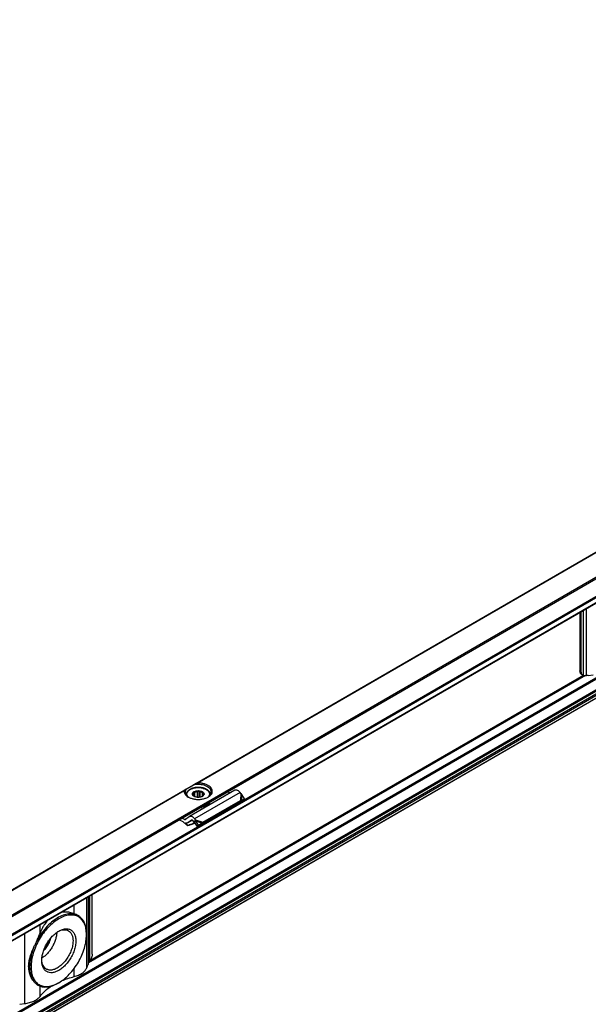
# Model space of a CAD drawing. Header units: millimetres. Extents: x -418 to 2050, y -784 to 1107.
# Tile 58 of 61: x 1319 to 1460, y 861 to 1106. Entities that reach past the tile are written whole.
import ezdxf

# ---------------------------------------------------------------- set-up
doc = ezdxf.new("R2010")
doc.units = ezdxf.units.MM

# ---------------------------------------------------------------- blocks, each defined once
blk = doc.blocks.new('SOPORTE_SV2__33', base_point=(669.09, 483.45))
at = {"color": 7, "linetype": 'Continuous'}
for p, q in [((1690.9, 1106.28), (669.13, 514.91)), ((676.25, 512.46), (1695.98, 1102.65)), ((686.72, 512.44), (1687.28, 1091.53)), ((1688.38, 1068.47), (687.82, 489.38)), ((1457.86, 958.75), (1457.86, 944.23)), ((1458.2, 944.04), (1458.2, 958.95)), ((1458.28, 943.32), (1458.61, 943.13)), ((1459.95, 943.03), (1461.19, 943.19)), ((1372.06, 914.45), (1360.74, 907.9)), ((1363.13, 912.69), (1363.13, 914.34)), ((1359.93, 913.36), (1359.93, 913.29)), ((1361.65, 913.15), (1361.65, 913.29)), ((1361.74, 913.07), (1361.74, 913.7)), ((1361.79, 913.03), (1361.79, 914.03)), ((1362.13, 912.82), (1362.13, 913.99)), ((1362.79, 912.69), (1362.79, 914.15)), ((1363.42, 912.73), (1363.42, 914.1)), ((1363.98, 912.94), (1363.98, 913.84)), ((1364.1, 906.56), (1373.42, 911.95)), ((1364.22, 913.29), (1364.22, 913.51)), ((1365.93, 913.36), (1365.93, 913.29)), ((1370.87, 913.76), (1370.2, 914.1)), ((1373.19, 911.62), (1373.84, 911.97)), ((1373.42, 911.95), (1373.2, 911.66)), ((1373.7, 911.98), (1373.34, 911.74)), ((1373.56, 913.62), (1373.36, 913.88)), ((1373.7, 911.98), (1374.44, 912.37)), ((1374.44, 912.37), (1373.82, 913.39)), ((1374.44, 912.37), (1373.84, 911.97)), ((1363.74, 906.07), (1373.05, 911.46)), ((1363.83, 910.36), (1363.83, 910.19)), ((1364.3, 910.47), (1364.3, 910.3)), ((1373.09, 911.51), (1373.05, 911.46)), ((1373.2, 911.66), (1373.09, 911.51)), ((1373.34, 911.74), (1373.29, 911.7)), ((1359.19, 906.58), (1358.13, 907.11)), ((1359.56, 907.21), (1358.89, 907.55)), ((1360.7, 907.87), (1359.8, 907.21)), ((1361.47, 907.02), (1360.29, 906.33)), ((1361.23, 907.03), (1360.34, 906.37)), ((1362.25, 907.07), (1362.03, 906.78)), ((1362.25, 907.07), (1362.04, 907.33)), ((1360.33, 905.74), (1360.28, 905.62)), ((1362.19, 906.24), (1361.53, 906.03)), ((1361.58, 906.15), (1361.55, 906.08)), ((1361.58, 906.15), (1362.13, 906.33)), ((1361.88, 906.59), (1361.68, 906.85)), ((1362.03, 906.78), (1361.88, 906.59)), ((1362.15, 906.6), (1362.02, 906.5)), ((1362.66, 905.5), (1362.02, 906.5)), ((1362.36, 906.75), (1362.15, 906.6)), ((1363, 905.75), (1362.36, 906.75)), ((1362.66, 905.5), (1363.58, 906.07)), ((1363, 905.75), (1362.66, 905.5)), ((1363, 905.75), (1363.92, 906.32)), ((1363.92, 906.32), (1363.58, 906.07)), ((1363.88, 906.27), (1363.74, 906.07)), ((1364.1, 906.56), (1363.88, 906.27)), ((1336.58, 873.65), (1336.58, 888.56)), ((1333.08, 883.27), (1333.04, 883.29)), ((1335.14, 878.5), (1335.14, 878.7)), ((1335.22, 870.29), (1335.5, 871)), ((1323.06, 865.96), (1323.03, 865.98)), ((1328.23, 866.54), (1328.05, 866.44)), ((1318.53, 861.18), (1319.77, 861.34))]:
    blk.add_line(p, q, dxfattribs=at)
at = {"color": 3, "linetype": 'Continuous'}
for p, q in [((676.05, 512.73), (1695.98, 1103.04)), ((686.62, 514.08), (1687.18, 1093.17)), ((686.76, 513.83), (1687.32, 1092.93)), ((686.76, 512.53), (1687.32, 1091.63)), ((1687.18, 1072.79), (686.62, 493.69)), ((1687.32, 1072.54), (686.76, 493.45)), ((1687.32, 1069.94), (686.76, 490.85)), ((1687.52, 1069.68), (686.97, 490.58)), ((1688.63, 1069.66), (688.07, 490.57)), ((1688.82, 1069.34), (688.27, 490.24)), ((1688.41, 1068.5), (687.85, 489.41)), ((1362.35, 916.13), (1500.96, 996.35)), ((1362.65, 916.23), (1500.87, 996.23)), ((1458.76, 943.06), (1458.76, 959.28)), ((1459.49, 943), (1459.49, 959.7)), ((1457.86, 944.23), (1458.2, 944.04)), ((1459.27, 943.01), (1335.68, 871.48)), ((1458.79, 943.06), (1335.99, 871.98)), ((1220.93, 834.28), (1359.54, 914.5)), ((1221.23, 834.38), (1359.45, 914.38)), ((1373.36, 913.88), (1362.04, 907.33)), ((1373.56, 913.62), (1373.42, 911.95)), ((1373.82, 913.39), (1373.7, 911.98)), ((1359.56, 907.21), (1360.7, 907.87)), ((1361.47, 907.02), (1360.34, 906.37)), ((1361.23, 907.03), (1361.26, 907.04)), ((1362.25, 907.07), (1364.1, 906.56)), ((1361.55, 906.08), (1361.53, 906.03)), ((1362.07, 906.43), (1361.58, 906.15)), ((1362.36, 906.75), (1363.92, 906.32)), ((1335.22, 870.29), (1335.22, 887.77)), ((1335.61, 871.3), (1335.61, 888)), ((1336.01, 872.02), (1336.01, 888.23)), ((1332.07, 883.73), (1332.07, 885.95)), ((1323.58, 878.82), (1323.58, 881.03)), ((1319.77, 861.34), (1319.77, 878.83)), ((1332.07, 868.08), (1332.07, 870.11)), ((1323.58, 863.16), (1323.58, 865.72))]:
    blk.add_line(p, q, dxfattribs=at)
at = {"color": 7, "linetype": 'Continuous'}
for points, knots in [([(1458.28, 943.32), (1458.21, 943.37), (1458.09, 943.46), (1457.96, 943.68), (1457.88, 943.94), (1457.87, 944.13), (1457.86, 944.23)], [0, 0, 0, 0, 0.227705, 0.471506, 0.742556, 1.04556, 1.04556, 1.04556, 1.04556]), ([(1458.61, 943.13), (1458.55, 943.17), (1458.42, 943.27), (1458.29, 943.48), (1458.21, 943.75), (1458.2, 943.94), (1458.2, 944.04)], [0, 0, 0, 0, 0.227705, 0.471506, 0.742556, 1.04556, 1.04556, 1.04556, 1.04556]), ([(1458.76, 943.06), (1458.74, 943.07), (1458.68, 943.09), (1458.63, 943.11), (1458.61, 943.13)], [0, 0, 0, 0, 0.0838297, 0.1668091, 0.1668091, 0.1668091, 0.1668091]), ([(1458.76, 943.06), (1458.81, 943.05), (1458.92, 943.03), (1459.09, 943.01), (1459.28, 943), (1459.42, 943), (1459.49, 943)], [0, 0, 0, 0, 0.1502726, 0.3200426, 0.5180519, 0.7310186, 0.7310186, 0.7310186, 0.7310186]), ([(1459.95, 943.03), (1459.88, 943.02), (1459.72, 943), (1459.57, 943), (1459.49, 943)], [0, 0, 0, 0, 0.2337301, 0.4640681, 0.4640681, 0.4640681, 0.4640681]), ([(1359.45, 914.38), (1359.44, 914.23), (1359.43, 913.92), (1359.64, 913.48), (1359.99, 913.08), (1360.3, 912.88), (1360.47, 912.78)], [0, 0, 0, 0, 0.44015, 0.904989, 1.424584, 2.012291, 2.012291, 2.012291, 2.012291]), ([(1359.54, 914.5), (1359.53, 914.49), (1359.51, 914.48), (1359.48, 914.45), (1359.46, 914.42), (1359.45, 914.39), (1359.45, 914.38)], [0, 0, 0, 0, 0.0466591, 0.0792523, 0.1220149, 0.1619348, 0.1619348, 0.1619348, 0.1619348]), ([(1359.93, 914.73), (1359.89, 914.71), (1359.83, 914.67), (1359.73, 914.61), (1359.63, 914.55), (1359.57, 914.52), (1359.54, 914.5)], [0, 0, 0, 0, 0.1199709, 0.235563, 0.3435884, 0.4474869, 0.4474869, 0.4474869, 0.4474869]), ([(1359.93, 914.73), (1359.86, 914.61), (1359.72, 914.39), (1359.7, 914.13), (1359.68, 914.01)], [0, 0, 0, 0, 0.3959861, 0.7662165, 0.7662165, 0.7662165, 0.7662165]), ([(1359.93, 914.73), (1359.99, 914.76), (1360.13, 914.85), (1360.37, 914.98), (1360.65, 915.14), (1360.97, 915.33), (1361.32, 915.53), (1361.57, 915.68), (1361.7, 915.75)], [0, 0, 0, 0, 0.21784, 0.49188, 0.81738, 1.188711, 1.599453, 2.042502, 2.042502, 2.042502, 2.042502]), ([(1365.93, 913.36), (1365.93, 913.41), (1365.93, 913.5), (1365.9, 913.64), (1365.86, 913.78), (1365.79, 913.92), (1365.71, 914.06), (1365.6, 914.21), (1365.46, 914.35), (1365.3, 914.49), (1365.11, 914.63), (1364.91, 914.73), (1364.75, 914.82), (1364.6, 914.88), (1364.46, 914.93), (1364.25, 915), (1363.98, 915.07), (1363.71, 915.12), (1363.48, 915.15), (1363.3, 915.17), (1363.12, 915.18), (1362.87, 915.18), (1362.57, 915.17), (1362.21, 915.13), (1361.87, 915.07), (1361.61, 915), (1361.41, 914.93), (1361.26, 914.88), (1361.12, 914.81), (1360.95, 914.73), (1360.76, 914.62), (1360.56, 914.48), (1360.4, 914.34), (1360.26, 914.2), (1360.16, 914.06), (1360.08, 913.92), (1360.01, 913.78), (1359.97, 913.65), (1359.94, 913.5), (1359.94, 913.41), (1359.93, 913.36)], [0, 0, 0, 0, 0.150744, 0.28217, 0.428948, 0.580599, 0.746621, 0.919995, 1.135328, 1.329109, 1.575694, 1.833926, 1.988071, 2.131405, 2.302704, 2.460444, 2.787918, 3.123979, 3.292531, 3.481424, 3.663987, 3.846984, 4.210121, 4.569868, 4.940267, 5.2334, 5.39114, 5.562439, 5.712791, 5.859918, 6.140866, 6.364733, 6.589707, 6.773851, 6.947224, 7.113246, 7.25353, 7.411672, 7.543098, 7.693842, 7.693842, 7.693842, 7.693842]), ([(1362.35, 916.13), (1362.3, 916.1), (1362.19, 916.03), (1362.02, 915.94), (1361.86, 915.84), (1361.75, 915.78), (1361.7, 915.75)], [0, 0, 0, 0, 0.1931283, 0.3830345, 0.5738856, 0.7596897, 0.7596897, 0.7596897, 0.7596897]), ([(1366.18, 914.01), (1366.16, 914.17), (1366.12, 914.5), (1365.8, 914.93), (1365.33, 915.31), (1364.73, 915.6), (1364.02, 915.8), (1363.25, 915.9), (1362.47, 915.9), (1361.95, 915.8), (1361.7, 915.75)], [0, 0, 0, 0, 0.466803, 0.982486, 1.574651, 2.247055, 2.986259, 3.768129, 4.562817, 5.338886, 5.338886, 5.338886, 5.338886]), ([(1361.78, 914.03), (1361.87, 914.09), (1362.07, 914.21), (1362.41, 914.31), (1362.79, 914.37), (1363.18, 914.36), (1363.55, 914.29), (1363.88, 914.17), (1364.15, 914), (1364.33, 913.79), (1364.4, 913.55), (1364.35, 913.3), (1364.2, 913.08), (1364.04, 912.98), (1363.96, 912.93)], [0, 0, 0, 0, 0.323162, 0.68559, 1.073338, 1.468156, 1.850703, 2.203563, 2.5146, 2.781313, 3.016137, 3.247277, 3.505123, 3.805981, 3.805981, 3.805981, 3.805981]), ([(1362.65, 916.23), (1362.64, 916.23), (1362.61, 916.23), (1362.57, 916.22), (1362.54, 916.21), (1362.48, 916.19), (1362.42, 916.17), (1362.38, 916.14), (1362.35, 916.13)], [0, 0, 0, 0, 0.0417273, 0.0795377, 0.1149772, 0.1588504, 0.2459383, 0.316448, 0.316448, 0.316448, 0.316448]), ([(1365.4, 912.78), (1365.58, 912.9), (1365.93, 913.12), (1366.3, 913.58), (1366.47, 914.09), (1366.4, 914.62), (1366.12, 915.1), (1365.66, 915.52), (1365.04, 915.86), (1364.31, 916.1), (1363.5, 916.24), (1362.94, 916.24), (1362.65, 916.23)], [0, 0, 0, 0, 0.654342, 1.224137, 1.732643, 2.227964, 2.764666, 3.378442, 4.0789, 4.855555, 5.685062, 6.536808, 6.536808, 6.536808, 6.536808]), ([(1362.79, 914.15), (1362.82, 914.16), (1362.88, 914.19), (1362.96, 914.24), (1363.05, 914.29), (1363.1, 914.32), (1363.13, 914.34)], [0, 0, 0, 0, 0.0951655, 0.1948316, 0.2905211, 0.3910209, 0.3910209, 0.3910209, 0.3910209]), ([(1363.13, 914.34), (1363.15, 914.32), (1363.2, 914.28), (1363.27, 914.21), (1363.34, 914.15), (1363.39, 914.12), (1363.42, 914.1)], [0, 0, 0, 0, 0.0985006, 0.1917338, 0.2880791, 0.3793, 0.3793, 0.3793, 0.3793]), ([(1373.36, 913.88), (1373.29, 913.96), (1373.16, 914.12), (1372.93, 914.31), (1372.69, 914.44), (1372.46, 914.52), (1372.24, 914.53), (1372.12, 914.47), (1372.06, 914.45)], [0, 0, 0, 0, 0.318961, 0.616971, 0.88702, 1.126112, 1.337253, 1.531194, 1.531194, 1.531194, 1.531194]), ([(1359.68, 914.01), (1359.7, 913.89), (1359.72, 913.65), (1359.91, 913.3), (1360.19, 912.98), (1360.43, 912.81), (1360.56, 912.73)], [0, 0, 0, 0, 0.35601, 0.735085, 1.153705, 1.619508, 1.619508, 1.619508, 1.619508]), ([(1360.47, 912.78), (1360.71, 912.66), (1361.2, 912.42), (1362.04, 912.23), (1362.93, 912.16), (1363.82, 912.23), (1364.66, 912.42), (1365.16, 912.66), (1365.4, 912.78)], [0, 0, 0, 0, 0.790454, 1.654841, 2.55911, 3.463379, 4.327766, 5.11822, 5.11822, 5.11822, 5.11822]), ([(1361.91, 912.93), (1361.84, 912.97), (1361.7, 913.07), (1361.55, 913.25), (1361.47, 913.46), (1361.49, 913.67), (1361.6, 913.87), (1361.72, 913.98), (1361.78, 914.03)], [0, 0, 0, 0, 0.266969, 0.499966, 0.707901, 0.909447, 1.126313, 1.37333, 1.37333, 1.37333, 1.37333]), ([(1361.6, 913.2), (1361.6, 913.21), (1361.61, 913.22), (1361.62, 913.24), (1361.64, 913.26), (1361.64, 913.28), (1361.65, 913.29)], [0, 0, 0, 0, 0.020855, 0.0441775, 0.0727875, 0.1049394, 0.1049394, 0.1049394, 0.1049394]), ([(1361.89, 912.95), (1361.86, 912.97), (1361.81, 913.01), (1361.74, 913.07), (1361.67, 913.13), (1361.62, 913.18), (1361.6, 913.2)], [0, 0, 0, 0, 0.0912877, 0.1877075, 0.2808739, 0.3793, 0.3793, 0.3793, 0.3793]), ([(1361.63, 913.4), (1361.64, 913.45), (1361.65, 913.56), (1361.71, 913.65), (1361.74, 913.7)], [0, 0, 0, 0, 0.1571311, 0.3264228, 0.3264228, 0.3264228, 0.3264228]), ([(1361.65, 913.29), (1361.64, 913.31), (1361.64, 913.34), (1361.63, 913.38), (1361.63, 913.4)], [0, 0, 0, 0, 0.0541749, 0.1078159, 0.1078159, 0.1078159, 0.1078159]), ([(1361.74, 913.7), (1361.75, 913.73), (1361.76, 913.78), (1361.77, 913.86), (1361.78, 913.94), (1361.79, 914), (1361.79, 914.03)], [0, 0, 0, 0, 0.0765587, 0.1596244, 0.2416197, 0.3297372, 0.3297372, 0.3297372, 0.3297372]), ([(1361.79, 914.03), (1361.82, 914.02), (1361.88, 914.01), (1361.96, 914), (1362.05, 913.99), (1362.1, 913.99), (1362.13, 913.99)], [0, 0, 0, 0, 0.0854141, 0.1678268, 0.2551165, 0.3400891, 0.3400891, 0.3400891, 0.3400891]), ([(1361.97, 912.89), (1361.95, 912.9), (1361.93, 912.92), (1361.9, 912.94), (1361.89, 912.95)], [0, 0, 0, 0, 0.051152, 0.100932, 0.100932, 0.100932, 0.100932]), ([(1363.96, 912.93), (1363.86, 912.88), (1363.65, 912.78), (1363.3, 912.7), (1362.93, 912.67), (1362.57, 912.7), (1362.22, 912.78), (1362.01, 912.88), (1361.91, 912.93)], [0, 0, 0, 0, 0.327474, 0.685577, 1.060203, 1.434829, 1.792932, 2.120405, 2.120405, 2.120405, 2.120405]), ([(1362.13, 913.99), (1362.23, 914.03), (1362.45, 914.11), (1362.67, 914.13), (1362.79, 914.15)], [0, 0, 0, 0, 0.3288441, 0.6820628, 0.6820628, 0.6820628, 0.6820628]), ([(1363.42, 914.1), (1363.52, 914.07), (1363.73, 914.01), (1363.9, 913.9), (1363.98, 913.84)], [0, 0, 0, 0, 0.3295971, 0.6222375, 0.6222375, 0.6222375, 0.6222375]), ([(1364.07, 913), (1364.06, 912.99), (1364.03, 912.97), (1363.99, 912.95), (1363.95, 912.93), (1363.94, 912.91), (1363.93, 912.91)], [0, 0, 0, 0, 0.0560233, 0.110517, 0.1433848, 0.1757255, 0.1757255, 0.1757255, 0.1757255]), ([(1363.98, 913.84), (1364.01, 913.84), (1364.06, 913.83), (1364.13, 913.83), (1364.2, 913.83), (1364.25, 913.83), (1364.27, 913.83)], [0, 0, 0, 0, 0.0732353, 0.1477483, 0.2173539, 0.2890485, 0.2890485, 0.2890485, 0.2890485]), ([(1364.12, 913.1), (1364.12, 913.09), (1364.11, 913.07), (1364.1, 913.04), (1364.09, 913.02), (1364.08, 913.01), (1364.07, 913)], [0, 0, 0, 0, 0.0321402, 0.0607412, 0.0840751, 0.1049394, 0.1049394, 0.1049394, 0.1049394]), ([(1364.23, 913.4), (1364.23, 913.35), (1364.22, 913.24), (1364.16, 913.14), (1364.12, 913.1)], [0, 0, 0, 0, 0.1571311, 0.3264228, 0.3264228, 0.3264228, 0.3264228]), ([(1364.27, 913.83), (1364.27, 913.8), (1364.26, 913.75), (1364.25, 913.66), (1364.23, 913.58), (1364.23, 913.53), (1364.22, 913.51)], [0, 0, 0, 0, 0.0879914, 0.1698783, 0.2530704, 0.3297372, 0.3297372, 0.3297372, 0.3297372]), ([(1364.22, 913.51), (1364.22, 913.49), (1364.23, 913.45), (1364.23, 913.42), (1364.23, 913.4)], [0, 0, 0, 0, 0.0541749, 0.1078159, 0.1078159, 0.1078159, 0.1078159]), ([(1365.31, 912.73), (1365.44, 912.81), (1365.68, 912.98), (1365.96, 913.3), (1366.15, 913.65), (1366.17, 913.89), (1366.18, 914.01)], [0, 0, 0, 0, 0.465803, 0.884422, 1.263498, 1.619508, 1.619508, 1.619508, 1.619508]), ([(1373.42, 911.95), (1373.44, 911.95), (1373.49, 911.96), (1373.56, 911.97), (1373.63, 911.98), (1373.68, 911.98), (1373.7, 911.98)], [0, 0, 0, 0, 0.0787847, 0.1486466, 0.2222457, 0.2863987, 0.2863987, 0.2863987, 0.2863987]), ([(1373.82, 913.39), (1373.8, 913.41), (1373.76, 913.45), (1373.7, 913.51), (1373.63, 913.57), (1373.58, 913.6), (1373.56, 913.62)], [0, 0, 0, 0, 0.0895884, 0.1740072, 0.2614357, 0.3493827, 0.3493827, 0.3493827, 0.3493827]), ([(1363.34, 910.13), (1363.43, 910.14), (1363.59, 910.15), (1363.75, 910.18), (1363.83, 910.19)], [0, 0, 0, 0, 0.2478533, 0.4926849, 0.4926849, 0.4926849, 0.4926849]), ([(1363.7, 910.33), (1363.72, 910.34), (1363.77, 910.34), (1363.81, 910.35), (1363.83, 910.36)], [0, 0, 0, 0, 0.0692133, 0.138122, 0.138122, 0.138122, 0.138122]), ([(1363.82, 910.4), (1363.82, 910.4), (1363.82, 910.38), (1363.83, 910.36), (1363.83, 910.36)], [0, 0, 0, 0, 0.02444959, 0.05025209, 0.05025209, 0.05025209, 0.05025209]), ([(1364.3, 910.3), (1364.28, 910.32), (1364.24, 910.36), (1364.15, 910.38), (1364.06, 910.39), (1363.97, 910.38), (1363.88, 910.35), (1363.85, 910.31), (1363.83, 910.29)], [0, 0, 0, 0, 0.0735367, 0.1621451, 0.2593074, 0.3554137, 0.4412023, 0.5113348, 0.5113348, 0.5113348, 0.5113348]), ([(1364.07, 910.53), (1364.06, 910.52), (1364.04, 910.52), (1364.02, 910.52), (1364.01, 910.51)], [0, 0, 0, 0, 0.03050122, 0.06108402, 0.06108402, 0.06108402, 0.06108402]), ([(1365.73, 911.51), (1365.65, 911.4), (1365.46, 911.17), (1365.07, 910.9), (1364.6, 910.67), (1364.25, 910.58), (1364.07, 910.53)], [0, 0, 0, 0, 0.419388, 0.890235, 1.411843, 1.976413, 1.976413, 1.976413, 1.976413]), ([(1364.3, 910.47), (1364.29, 910.47), (1364.27, 910.49), (1364.23, 910.52), (1364.19, 910.53), (1364.15, 910.54), (1364.14, 910.54)], [0, 0, 0, 0, 0.0384222, 0.0817, 0.1294604, 0.180702, 0.180702, 0.180702, 0.180702]), ([(1364.3, 910.3), (1364.5, 910.37), (1364.88, 910.5), (1365.37, 910.81), (1365.74, 911.17), (1365.85, 911.47), (1365.91, 911.61)], [0, 0, 0, 0, 0.641245, 1.215663, 1.718015, 2.160758, 2.160758, 2.160758, 2.160758]), ([(1364.3, 910.47), (1364.47, 910.53), (1364.82, 910.64), (1365.26, 910.9), (1365.62, 911.2), (1365.77, 911.45), (1365.84, 911.57)], [0, 0, 0, 0, 0.56497, 1.079819, 1.539194, 1.947249, 1.947249, 1.947249, 1.947249]), ([(1373.29, 911.7), (1373.27, 911.69), (1373.23, 911.66), (1373.18, 911.62), (1373.13, 911.57), (1373.1, 911.53), (1373.09, 911.51)], [0, 0, 0, 0, 0.0725893, 0.1438649, 0.2109587, 0.2850885, 0.2850885, 0.2850885, 0.2850885]), ([(1359.56, 907.21), (1359.6, 907.2), (1359.68, 907.16), (1359.75, 907.19), (1359.79, 907.2)], [0, 0, 0, 0, 0.1279345, 0.2345827, 0.2345827, 0.2345827, 0.2345827]), ([(1359.79, 907.2), (1359.79, 907.2), (1359.8, 907.21), (1359.8, 907.21), (1359.8, 907.21)], [0, 0, 0, 0, 0.00929629, 0.01861192, 0.01861192, 0.01861192, 0.01861192]), ([(1360.74, 907.9), (1360.74, 907.9), (1360.72, 907.89), (1360.7, 907.88), (1360.7, 907.87)], [0, 0, 0, 0, 0.02788887, 0.05583578, 0.05583578, 0.05583578, 0.05583578]), ([(1362.04, 907.33), (1361.98, 907.41), (1361.84, 907.57), (1361.61, 907.76), (1361.38, 907.9), (1361.15, 907.97), (1360.93, 907.98), (1360.8, 907.93), (1360.74, 907.9)], [0, 0, 0, 0, 0.318961, 0.616971, 0.88702, 1.126112, 1.337253, 1.531194, 1.531194, 1.531194, 1.531194]), ([(1361.24, 907.04), (1361.24, 907.03), (1361.24, 907.03), (1361.23, 907.03), (1361.23, 907.03)], [0, 0, 0, 0, 0.00929629, 0.01861192, 0.01861192, 0.01861192, 0.01861192]), ([(1361.68, 906.85), (1361.64, 906.88), (1361.58, 906.96), (1361.46, 907.03), (1361.34, 907.07), (1361.28, 907.05), (1361.24, 907.04)], [0, 0, 0, 0, 0.1568648, 0.2952629, 0.4107357, 0.5088861, 0.5088861, 0.5088861, 0.5088861]), ([(1362.36, 906.75), (1362.35, 906.78), (1362.33, 906.83), (1362.31, 906.92), (1362.28, 906.99), (1362.26, 907.05), (1362.25, 907.07)], [0, 0, 0, 0, 0.0870644, 0.1713182, 0.2563993, 0.3377326, 0.3377326, 0.3377326, 0.3377326]), ([(1359.19, 906.58), (1359.38, 906.43), (1359.76, 906.13), (1360.1, 905.79), (1360.28, 905.62)], [0, 0, 0, 0, 0.715526, 1.456391, 1.456391, 1.456391, 1.456391]), ([(1360.33, 905.74), (1360.23, 905.84), (1360.02, 906.05), (1359.81, 906.23), (1359.71, 906.33)], [0, 0, 0, 0, 0.4316811, 0.8556339, 0.8556339, 0.8556339, 0.8556339]), ([(1360.29, 906.33), (1360.25, 906.32), (1360.16, 906.27), (1360.02, 906.26), (1359.86, 906.27), (1359.76, 906.31), (1359.71, 906.33)], [0, 0, 0, 0, 0.1366038, 0.2796085, 0.4340577, 0.602995, 0.602995, 0.602995, 0.602995]), ([(1361.53, 906.03), (1361.42, 905.99), (1361.22, 905.93), (1360.9, 905.82), (1360.59, 905.72), (1360.38, 905.65), (1360.28, 905.62)], [0, 0, 0, 0, 0.327853, 0.656243, 0.984703, 1.313673, 1.313673, 1.313673, 1.313673]), ([(1360.34, 906.37), (1360.33, 906.36), (1360.31, 906.35), (1360.3, 906.34), (1360.29, 906.33)], [0, 0, 0, 0, 0.02794691, 0.05583578, 0.05583578, 0.05583578, 0.05583578]), ([(1360.33, 905.74), (1360.43, 905.78), (1360.64, 905.85), (1360.96, 905.95), (1361.27, 906.05), (1361.48, 906.11), (1361.58, 906.15)], [0, 0, 0, 0, 0.32976, 0.658974, 0.988128, 1.316736, 1.316736, 1.316736, 1.316736]), ([(1362.02, 906.5), (1362.01, 906.51), (1361.99, 906.52), (1361.95, 906.54), (1361.92, 906.56), (1361.89, 906.58), (1361.88, 906.59)], [0, 0, 0, 0, 0.0408745, 0.0819997, 0.1230501, 0.1643534, 0.1643534, 0.1643534, 0.1643534]), ([(1363.58, 906.07), (1363.6, 906.07), (1363.62, 906.07), (1363.66, 906.07), (1363.7, 906.07), (1363.72, 906.07), (1363.74, 906.07)], [0, 0, 0, 0, 0.0384606, 0.076677, 0.1145063, 0.152093, 0.152093, 0.152093, 0.152093]), ([(1363.92, 906.32), (1363.94, 906.34), (1363.97, 906.38), (1364.01, 906.44), (1364.06, 906.5), (1364.09, 906.54), (1364.1, 906.56)], [0, 0, 0, 0, 0.0782267, 0.1539657, 0.2272702, 0.2977257, 0.2977257, 0.2977257, 0.2977257]), ([(1364.1, 906.56), (1364.1, 906.56), (1364.1, 906.56), (1364.1, 906.56), (1364.1, 906.56)], [0, 0, 0, 0, 0.001710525, 0.003419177, 0.003419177, 0.003419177, 0.003419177]), ([(1335.14, 878.5), (1335.12, 878.99), (1335.08, 879.93), (1334.69, 881.22), (1334.05, 882.27), (1333.16, 883.01), (1332.07, 883.4), (1330.84, 883.43), (1329.53, 883.11), (1328.18, 882.47), (1326.85, 881.53), (1325.56, 880.33), (1324.38, 878.91), (1323.35, 877.33), (1322.49, 875.64), (1321.86, 873.91), (1321.44, 872.2), (1321.38, 871.06), (1321.36, 870.52)], [0, 0, 0, 0, 1.480431, 2.804381, 3.995055, 5.107386, 6.220508, 7.413285, 8.740065, 10.223482, 11.859406, 13.624365, 15.481842, 17.387266, 19.292229, 21.148356, 22.911188, 24.544405, 24.544405, 24.544405, 24.544405]), ([(1333.08, 883.27), (1332.72, 883.43), (1331.96, 883.77), (1330.62, 883.75), (1329.23, 883.38), (1327.79, 882.65), (1326.37, 881.6), (1325.02, 880.26), (1323.78, 878.7), (1323.11, 877.53), (1322.77, 876.94)], [0, 0, 0, 0, 1.188653, 2.468107, 3.899292, 5.505218, 7.277699, 9.186534, 11.187082, 13.226255, 13.226255, 13.226255, 13.226255]), ([(1332.07, 883.73), (1331.9, 883.79), (1331.55, 883.91), (1331, 884.04), (1330.45, 884.12), (1329.89, 884.14), (1329.34, 884.12), (1328.96, 884.07), (1328.77, 884.03), (1328.75, 884.02), (1328.74, 884.02)], [0, 0, 0, 0, 0.557599, 1.114899, 1.672449, 2.231324, 2.78406, 3.340538, 3.362731, 3.384839, 3.384839, 3.384839, 3.384839]), ([(1332.07, 883.73), (1332.16, 883.7), (1332.34, 883.63), (1332.59, 883.53), (1332.82, 883.41), (1332.97, 883.33), (1333.04, 883.29)], [0, 0, 0, 0, 0.283447, 0.558742, 0.817664, 1.069222, 1.069222, 1.069222, 1.069222]), ([(1333.38, 883.08), (1333.33, 883.11), (1333.23, 883.18), (1333.13, 883.24), (1333.08, 883.27)], [0, 0, 0, 0, 0.1747046, 0.3490898, 0.3490898, 0.3490898, 0.3490898]), ([(1333.38, 883.08), (1333.44, 883.02), (1333.57, 882.91), (1333.75, 882.73), (1333.93, 882.56), (1334.03, 882.44), (1334.09, 882.38)], [0, 0, 0, 0, 0.2591166, 0.5123818, 0.7548335, 0.9924199, 0.9924199, 0.9924199, 0.9924199]), ([(1335.14, 878.7), (1335.13, 879.07), (1335.11, 879.77), (1334.9, 880.76), (1334.59, 881.65), (1334.25, 882.15), (1334.09, 882.38)], [0, 0, 0, 0, 1.089484, 2.097976, 3.029125, 3.894212, 3.894212, 3.894212, 3.894212]), ([(1325.54, 882.17), (1325.53, 882.16), (1325.52, 882.15), (1325.36, 881.98), (1325.09, 881.66), (1324.77, 881.21), (1324.52, 880.81), (1324.3, 880.43), (1324.06, 879.97), (1323.81, 879.43), (1323.66, 879.02), (1323.58, 878.82)], [0, 0, 0, 0, 0.024153, 0.04835, 0.68469, 1.286767, 1.694428, 2.123746, 2.575962, 3.249046, 3.905497, 3.905497, 3.905497, 3.905497]), ([(1328.27, 879.41), (1328.57, 879.57), (1329.15, 879.86), (1330.07, 880.03), (1330.91, 879.92), (1331.62, 879.5), (1332.13, 878.83), (1332.44, 877.95), (1332.53, 876.91), (1332.41, 875.77), (1332.09, 874.56), (1331.59, 873.35), (1330.92, 872.2), (1330.12, 871.16), (1329.25, 870.27), (1328.57, 869.83), (1328.25, 869.62)], [0, 0, 0, 0, 1.031569, 1.939191, 2.750204, 3.524049, 4.335656, 5.244234, 6.276854, 7.431623, 8.686326, 10.005829, 11.347826, 12.667695, 13.92309, 15.078797, 15.078797, 15.078797, 15.078797]), ([(1322.77, 876.94), (1322.85, 877.1), (1322.99, 877.41), (1323.2, 877.88), (1323.4, 878.35), (1323.52, 878.66), (1323.58, 878.82)], [0, 0, 0, 0, 0.519779, 1.03101, 1.543522, 2.042905, 2.042905, 2.042905, 2.042905]), ([(1324.01, 872.05), (1324.03, 872.39), (1324.06, 873.09), (1324.32, 874.14), (1324.71, 875.21), (1325.24, 876.25), (1325.88, 877.23), (1326.61, 878.1), (1327.4, 878.85), (1327.98, 879.23), (1328.27, 879.41)], [0, 0, 0, 0, 1.007521, 2.095135, 3.24031, 4.415474, 5.590637, 6.735812, 7.823426, 8.830947, 8.830947, 8.830947, 8.830947]), ([(1327.75, 879.08), (1327.73, 878.79), (1327.67, 878.18), (1327.43, 877.27), (1327.08, 876.35), (1326.63, 875.45), (1326.08, 874.61), (1325.45, 873.85), (1324.78, 873.18), (1324.28, 872.83), (1324.04, 872.67)], [0, 0, 0, 0, 0.883325, 1.828477, 2.817611, 3.829543, 4.841474, 5.830609, 6.77576, 7.659085, 7.659085, 7.659085, 7.659085]), ([(1324.49, 874.61), (1324.64, 874.74), (1324.93, 875.02), (1325.31, 875.49), (1325.65, 876.02), (1325.93, 876.57), (1326.16, 877.14), (1326.25, 877.53), (1326.29, 877.72)], [0, 0, 0, 0, 0.58827, 1.201661, 1.828033, 2.454405, 3.067796, 3.656067, 3.656067, 3.656067, 3.656067]), ([(1328.08, 879.3), (1328.32, 879.41), (1328.76, 879.62), (1329.45, 879.75), (1330.1, 879.73), (1330.47, 879.56), (1330.65, 879.47)], [0, 0, 0, 0, 0.769155, 1.461007, 2.088437, 2.678436, 2.678436, 2.678436, 2.678436]), ([(1328.23, 866.54), (1328.68, 866.84), (1329.64, 867.46), (1330.92, 868.67), (1332.11, 870.09), (1333.15, 871.68), (1334.01, 873.37), (1334.64, 875.1), (1335.06, 876.82), (1335.12, 877.95), (1335.14, 878.5)], [0, 0, 0, 0, 1.637222, 3.404594, 5.265504, 7.175144, 9.084785, 10.945695, 12.713067, 14.350289, 14.350289, 14.350289, 14.350289]), ([(1330.65, 879.47), (1330.82, 879.35), (1331.18, 879.09), (1331.53, 878.49), (1331.75, 877.77), (1331.77, 877.24), (1331.79, 876.97)], [0, 0, 0, 0, 0.626188, 1.296642, 2.04203, 2.875289, 2.875289, 2.875289, 2.875289]), ([(1322.06, 866.84), (1321.97, 866.96), (1321.78, 867.21), (1321.53, 867.61), (1321.3, 868.06), (1321.14, 868.46), (1321.03, 868.79), (1320.96, 869.04), (1320.9, 869.3), (1320.82, 869.67), (1320.77, 870.12), (1320.75, 870.68), (1320.77, 871.25), (1320.84, 871.83), (1320.96, 872.41), (1321.11, 873.01), (1321.31, 873.61), (1321.54, 874.21), (1321.79, 874.82), (1321.97, 875.22), (1322.06, 875.43)], [0, 0, 0, 0, 0.455076, 0.936784, 1.429312, 1.948333, 2.222681, 2.474064, 2.752611, 3.011674, 3.591078, 4.120185, 4.705663, 5.277209, 5.882114, 6.490366, 7.124638, 7.766085, 8.429684, 9.096734, 9.096734, 9.096734, 9.096734]), ([(1322.06, 875.43), (1321.85, 874.87), (1321.45, 873.78), (1321.1, 872.13), (1320.96, 870.57), (1321.08, 869.13), (1321.4, 867.86), (1321.85, 867.17), (1322.06, 866.84)], [0, 0, 0, 0, 1.781311, 3.473465, 5.046169, 6.479962, 7.771043, 8.936929, 8.936929, 8.936929, 8.936929]), ([(1322.06, 875.43), (1322.12, 875.55), (1322.25, 875.8), (1322.43, 876.17), (1322.6, 876.55), (1322.72, 876.81), (1322.77, 876.94)], [0, 0, 0, 0, 0.41371, 0.833461, 1.251311, 1.67277, 1.67277, 1.67277, 1.67277]), ([(1324.67, 875.07), (1324.82, 875.24), (1325.11, 875.56), (1325.47, 876.12), (1325.77, 876.71), (1325.91, 877.12), (1325.98, 877.33)], [0, 0, 0, 0, 0.648659, 1.314288, 1.979918, 2.628576, 2.628576, 2.628576, 2.628576]), ([(1331.79, 876.97), (1331.76, 876.59), (1331.72, 875.82), (1331.38, 874.65), (1330.88, 873.49), (1330.21, 872.4), (1329.42, 871.43), (1328.55, 870.63), (1327.64, 870.05), (1326.74, 869.72), (1325.87, 869.65), (1325.38, 869.85), (1325.14, 869.95)], [0, 0, 0, 0, 1.115347, 2.330673, 3.60782, 4.901116, 6.163054, 7.349737, 8.426782, 9.376579, 10.20771, 10.964124, 10.964124, 10.964124, 10.964124]), ([(1336.58, 873.65), (1336.57, 873.52), (1336.55, 873.24), (1336.43, 872.82), (1336.26, 872.4), (1336.09, 872.15), (1336.01, 872.02)], [0, 0, 0, 0, 0.398418, 0.832175, 1.288173, 1.750693, 1.750693, 1.750693, 1.750693]), ([(1321.36, 870.52), (1321.38, 870.03), (1321.42, 869.09), (1321.81, 867.8), (1322.45, 866.76), (1323.33, 866.01), (1324.42, 865.62), (1325.64, 865.59), (1326.95, 865.89), (1327.79, 866.32), (1328.23, 866.54)], [0, 0, 0, 0, 1.477141, 2.798511, 3.987042, 5.097103, 6.207163, 7.395695, 8.717064, 10.194205, 10.194205, 10.194205, 10.194205]), ([(1325.14, 869.95), (1324.98, 870.07), (1324.65, 870.31), (1324.3, 870.86), (1324.07, 871.52), (1324.03, 872.01), (1324.01, 872.27)], [0, 0, 0, 0, 0.589999, 1.21743, 1.909281, 2.678436, 2.678436, 2.678436, 2.678436]), ([(1328.25, 869.62), (1327.98, 869.48), (1327.47, 869.21), (1326.66, 869.02), (1325.9, 869.04), (1325.23, 869.28), (1324.68, 869.74), (1324.29, 870.38), (1324.05, 871.17), (1324.02, 871.75), (1324.01, 872.05)], [0, 0, 0, 0, 0.912872, 1.729352, 2.463369, 3.148367, 3.832879, 4.565601, 5.380339, 6.291374, 6.291374, 6.291374, 6.291374]), ([(1332.07, 868.08), (1332.45, 868.19), (1333.16, 868.4), (1334.08, 868.92), (1334.81, 869.52), (1335.09, 870.04), (1335.22, 870.29)], [0, 0, 0, 0, 1.163911, 2.219114, 3.150389, 3.968074, 3.968074, 3.968074, 3.968074]), ([(1335.61, 871.3), (1335.59, 871.25), (1335.56, 871.15), (1335.52, 871.05), (1335.5, 871)], [0, 0, 0, 0, 0.1667393, 0.3192904, 0.3192904, 0.3192904, 0.3192904]), ([(1335.61, 871.3), (1335.63, 871.36), (1335.67, 871.48), (1335.77, 871.65), (1335.88, 871.83), (1335.97, 871.95), (1336.01, 872.02)], [0, 0, 0, 0, 0.1795326, 0.3788933, 0.5940942, 0.8214453, 0.8214453, 0.8214453, 0.8214453]), ([(1329.06, 867.08), (1329.55, 867.27), (1330.53, 867.66), (1331.55, 867.94), (1332.07, 868.08)], [0, 0, 0, 0, 1.558601, 3.174184, 3.174184, 3.174184, 3.174184]), ([(1322.77, 866.15), (1322.72, 866.2), (1322.6, 866.31), (1322.42, 866.47), (1322.24, 866.65), (1322.12, 866.78), (1322.06, 866.84)], [0, 0, 0, 0, 0.2310341, 0.4757294, 0.7261986, 0.9918478, 0.9918478, 0.9918478, 0.9918478]), ([(1322.77, 866.15), (1322.82, 866.11), (1322.91, 866.05), (1323.01, 865.99), (1323.06, 865.96)], [0, 0, 0, 0, 0.1747069, 0.3490944, 0.3490944, 0.3490944, 0.3490944]), ([(1323.03, 865.98), (1323.01, 865.99), (1322.96, 866.02), (1322.9, 866.06), (1322.84, 866.1), (1322.79, 866.13), (1322.77, 866.15)], [0, 0, 0, 0, 0.0731369, 0.148623, 0.2232949, 0.3052362, 0.3052362, 0.3052362, 0.3052362]), ([(1323.06, 865.96), (1323.41, 865.8), (1324.14, 865.47), (1325.4, 865.47), (1326.74, 865.77), (1327.6, 866.21), (1328.05, 866.44)], [0, 0, 0, 0, 1.138524, 2.35753, 3.712781, 5.227798, 5.227798, 5.227798, 5.227798]), ([(1323.58, 863.16), (1323.98, 863.63), (1324.83, 864.62), (1325.9, 865.36), (1326.47, 865.74)], [0, 0, 0, 0, 1.853687, 3.88452, 3.88452, 3.88452, 3.88452]), ([(1319.77, 861.34), (1320.17, 861.41), (1320.96, 861.55), (1322.02, 861.95), (1322.93, 862.46), (1323.37, 862.94), (1323.58, 863.16)], [0, 0, 0, 0, 1.229604, 2.37558, 3.408576, 4.317336, 4.317336, 4.317336, 4.317336])]:
    blk.add_open_spline(points, degree=3, knots=knots, dxfattribs=at)
at = {"color": 3, "linetype": 'Continuous'}
for points, knots in [([(1360.4, 912.83), (1360.31, 912.96), (1360.15, 913.19), (1360.11, 913.63), (1360.26, 914.05), (1360.57, 914.42), (1361.03, 914.73), (1361.6, 914.96), (1362.25, 915.11), (1362.93, 915.16), (1363.62, 915.11), (1364.27, 914.96), (1364.84, 914.73), (1365.29, 914.42), (1365.61, 914.05), (1365.76, 913.63), (1365.71, 913.19), (1365.55, 912.96), (1365.47, 912.83)], [0, 0, 0, 0, 0.442276, 0.849638, 1.269579, 1.743138, 2.288883, 2.904447, 3.573387, 4.270945, 4.968504, 5.637444, 6.253008, 6.798753, 7.272312, 7.692253, 8.099614, 8.541891, 8.541891, 8.541891, 8.541891]), ([(1359.94, 913.28), (1359.94, 913.3), (1359.93, 913.32), (1359.93, 913.35), (1359.93, 913.36)], [0, 0, 0, 0, 0.037525, 0.07501535, 0.07501535, 0.07501535, 0.07501535]), ([(1365.93, 913.36), (1365.93, 913.35), (1365.93, 913.32), (1365.93, 913.3), (1365.93, 913.28)], [0, 0, 0, 0, 0.03749035, 0.07501535, 0.07501535, 0.07501535, 0.07501535])]:
    blk.add_open_spline(points, degree=3, knots=knots, dxfattribs=at)
blk = doc.blocks.new('Iso1', base_point=(735.25, 534.31))
blk.add_blockref('SOPORTE_SV2__33', (669.09, 483.45))

msp = doc.modelspace()

# ---------------------------------------------------------------- block references
msp.add_blockref('Iso1', (735.25, 534.31))

doc.saveas('drawing.dxf')
